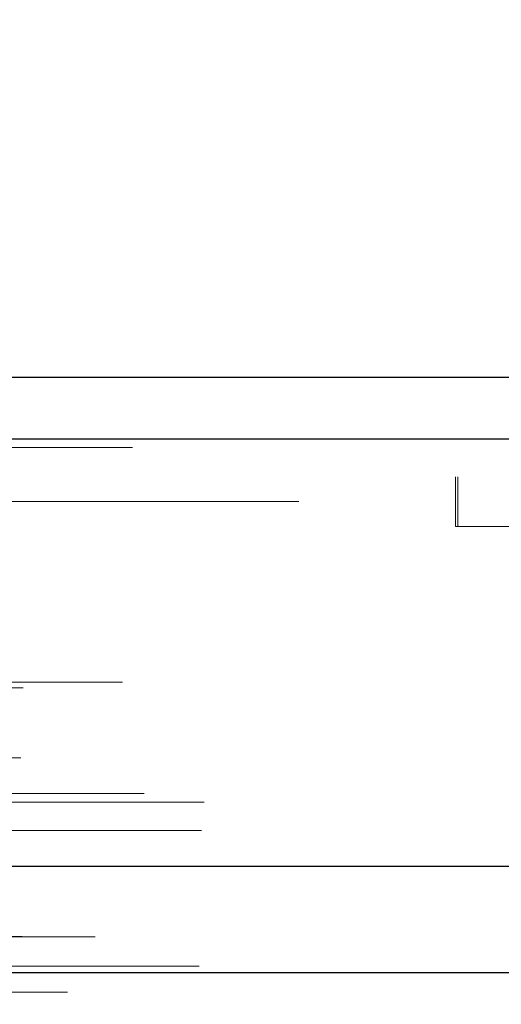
# Model space of a CAD drawing. Header units: inches. Extents: x 0.2 to 10.8, y 0.2 to 8.2.
# Tile 24 of 176: x 4.2885 to 4.3233, y 1.9934 to 2.0647. Entities that reach past the tile are written whole.
import ezdxf

# ---------------------------------------------------------------- set-up
doc = ezdxf.new("R2010")
doc.units = ezdxf.units.IN
doc.header["$MEASUREMENT"] = 0
doc.linetypes.add('HIDDEN', pattern=[0.07500000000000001, 0.05, -0.025])
doc.layers.add('DIMENSIONS', color=140, linetype='Continuous')
doc.styles.add('SLDTEXTSTYLE0', font='TXT', dxfattribs={"width": 0.7})
doc.dimstyles.new('SLDDIMSTYLE0', dxfattribs={"dimtxt": 0.0849609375, "dimasz": 0.13, "dimexe": 0, "dimexo": 0.0625, "dimgap": 0.021240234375, "dimtad": 0, "dimtih": 1, "dimtoh": 1, "dimlfac": 20, "dimrnd": 1e-09, "dimzin": 12, "dimdsep": 46, "dimtxsty": 'SLDTEXTSTYLE0', "dimsah": 1, "dimcen": 0.09, "dimadec": 0, "dimazin": 3, "dimtfac": 1, "dimtofl": 0, "dimtmove": 0, "dimatfit": 3, "dimfxl": 0, "dimfrac": 2, "dimtolj": 1, "dimtzin": 12, "dimarcsym": 0})

# ---------------------------------------------------------------- blocks, each defined once
blk = doc.blocks.new('_D_28')
at = {"layer": 'DIMENSIONS'}
for p, q in [((3.191375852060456, 2.040345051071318), (3.191375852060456, 2.369046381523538)), ((4.868275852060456, 2.040345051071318), (4.868275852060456, 2.369046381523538)), ((3.191375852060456, 2.244046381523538), (3.735353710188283, 2.244046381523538)), ((3.850485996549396, 2.244046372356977), (3.821955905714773, 2.244046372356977)), ((3.821955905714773, 2.244046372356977), (3.821955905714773, 2.109015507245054)), ((4.173634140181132, 2.244046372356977), (4.202164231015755, 2.244046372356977)), ((4.202164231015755, 2.244046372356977), (4.202164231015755, 2.109015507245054)), ((4.868275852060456, 2.244046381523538), (4.288766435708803, 2.244046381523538)), ((3.821955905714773, 2.109015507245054), (3.850485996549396, 2.109015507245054)), ((4.202164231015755, 2.109015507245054), (4.173634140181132, 2.109015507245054))]:
    blk.add_line(p, q, dxfattribs=at)
for points in [[(3.191375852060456, 2.244046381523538), (3.321375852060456, 2.224046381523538), (3.321375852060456, 2.264046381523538)], [(4.868275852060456, 2.244046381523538), (4.738275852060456, 2.264046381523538), (4.738275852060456, 2.224046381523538)]]:
    blk.add_solid(points, dxfattribs=at)
at = {"layer": 'DIMENSIONS', "char_height": 0.08333333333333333, "attachment_point": 1, "style": 'SLDTEXTSTYLE0'}
for s, insert in [('33.54', (3.850485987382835, 2.370488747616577)), ('851.9', (3.850485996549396, 2.216437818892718))]:
    blk.add_mtext(s, dxfattribs=dict(at, insert=insert))

msp = doc.modelspace()

# ---------------------------------------------------------------- linework, layer by layer
at = {"color": 7, "linetype": 'Continuous', "lineweight": 25}
for p, q in [((3.164732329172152, 2.038801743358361), (4.894911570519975, 2.038801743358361)), ((3.162965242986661, 2.034339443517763), (4.896678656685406, 2.034339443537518)), ((3.157514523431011, 2.003426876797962), (4.902129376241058, 2.003426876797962)), ((3.191971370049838, 1.99574505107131), (4.867680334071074, 1.99574505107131))]:
    msp.add_line(p, q, dxfattribs=at)
at = {"color": 7, "linetype": 'HIDDEN', "lineweight": 18}
for p, q in [((3.164732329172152, 2.035201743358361), (4.894911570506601, 2.035201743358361)), ((4.896678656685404, 2.034339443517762), (3.16296524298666, 2.034339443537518)), ((3.16296524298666, 2.033714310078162), (4.896678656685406, 2.033714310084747)), ((4.896678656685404, 2.033714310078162), (3.16296524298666, 2.033714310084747)), ((4.850963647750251, 2.031601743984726), (3.208713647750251, 2.031601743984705)), ((4.320023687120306, 2.031601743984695), (4.320023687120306, 2.028001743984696)), ((4.320203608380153, 2.031601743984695), (4.320203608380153, 2.028001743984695)), ((3.208713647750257, 2.029801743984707), (4.850963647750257, 2.029801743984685)), ((3.208713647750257, 2.029801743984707), (4.850963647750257, 2.029801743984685)), ((4.850963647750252, 2.029801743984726), (3.208713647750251, 2.029801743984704)), ((4.850963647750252, 2.029801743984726), (3.208713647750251, 2.029801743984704)), ((4.320203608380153, 2.028001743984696), (4.320023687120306, 2.028001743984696)), ((4.387903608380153, 2.028001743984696), (4.320203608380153, 2.028001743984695)), ((3.165231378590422, 2.021709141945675), (4.894412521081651, 2.021709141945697)), ((3.165669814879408, 2.021968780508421), (4.893974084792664, 2.021968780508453)), ((3.170300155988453, 2.021468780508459), (4.889343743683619, 2.021468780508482)), ((3.170300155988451, 2.021468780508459), (4.889343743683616, 2.021468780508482)), ((3.170300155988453, 2.019949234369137), (4.889343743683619, 2.019949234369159)), ((3.172319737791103, 2.017364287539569), (4.887324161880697, 2.017364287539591)), ((4.895954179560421, 2.016750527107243), (3.16368902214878, 2.016750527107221)), ((3.161268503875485, 2.016049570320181), (4.898375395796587, 2.016049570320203)), ((3.164449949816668, 2.015698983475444), (4.895193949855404, 2.015698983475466)), ((3.170300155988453, 2.016328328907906), (4.889343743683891, 2.016328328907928)), ((4.888784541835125, 2.016332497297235), (3.170851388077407, 2.016332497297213)), ((3.161735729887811, 2.015174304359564), (4.897902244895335, 2.015174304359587)), ((3.170300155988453, 2.014261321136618), (4.889343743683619, 2.01426132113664)), ((3.17375908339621, 2.014070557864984), (4.885879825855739, 2.014070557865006)), ((3.172877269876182, 2.011666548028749), (4.886766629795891, 2.011666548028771)), ((3.172877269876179, 2.011666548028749), (4.886766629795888, 2.011666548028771)), ((4.888600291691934, 2.011261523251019), (3.171043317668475, 2.011261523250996)), ((3.173303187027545, 2.009427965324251), (4.886338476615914, 2.009427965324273)), ((4.897521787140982, 2.008685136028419), (3.162121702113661, 2.008685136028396)), ((3.170300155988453, 2.008758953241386), (4.889343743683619, 2.008758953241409)), ((3.170300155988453, 2.008055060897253), (4.889343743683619, 2.008055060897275)), ((3.201869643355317, 2.008055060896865), (4.889343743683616, 2.008055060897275)), ((3.158530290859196, 2.007244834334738), (4.901113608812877, 2.00724483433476)), ((3.163058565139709, 2.007263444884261), (4.896585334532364, 2.007263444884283)), ((3.170550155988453, 2.007805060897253), (4.889093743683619, 2.007805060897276)), ((3.159321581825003, 2.006675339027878), (4.900321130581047, 2.006675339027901)), ((3.155489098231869, 2.00596218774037), (4.904154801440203, 2.005962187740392)), ((3.155489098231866, 2.00596218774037), (4.904154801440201, 2.005962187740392)), ((4.90167340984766, 2.006012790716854), (3.157970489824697, 2.006012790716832)), ((3.170300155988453, 2.005805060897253), (4.889343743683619, 2.005805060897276)), ((3.170300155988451, 2.005805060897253), (4.889343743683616, 2.005805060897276)), ((3.170550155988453, 2.006055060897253), (4.889093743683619, 2.006055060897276)), ((3.157916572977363, 2.005707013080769), (4.90172732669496, 2.005707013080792)), ((3.170300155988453, 2.004560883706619), (4.889343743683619, 2.004560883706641)), ((3.170300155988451, 2.004560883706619), (4.889343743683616, 2.004560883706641)), ((3.161358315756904, 2.003652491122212), (4.898285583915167, 2.003652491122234)), ((3.161358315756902, 2.003652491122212), (4.898285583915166, 2.003652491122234)), ((3.170800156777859, 2.004055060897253), (4.888843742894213, 2.004055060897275)), ((3.170800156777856, 2.004055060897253), (4.888843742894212, 2.004055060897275)), ((3.174448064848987, 2.004012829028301), (4.885195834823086, 2.004012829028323)), ((3.174448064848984, 2.004012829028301), (4.885195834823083, 2.004012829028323)), ((3.174911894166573, 2.003684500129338), (4.884732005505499, 2.00368450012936)), ((3.174911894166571, 2.003684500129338), (4.884732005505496, 2.00368450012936)), ((4.876863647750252, 2.004201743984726), (3.182813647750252, 2.004201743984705)), ((3.160780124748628, 2.003381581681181), (4.898863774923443, 2.003381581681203)), ((3.160905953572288, 2.003365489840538), (4.898737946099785, 2.00336548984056)), ((3.157514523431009, 2.002801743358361), (4.902129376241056, 2.002801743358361)), ((3.17736616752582, 1.996969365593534), (4.882277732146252, 1.996969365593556)), ((3.176928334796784, 1.994493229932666), (4.882701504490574, 1.994493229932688)), ((3.170027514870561, 1.994058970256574), (4.889616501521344, 1.994058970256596)), ((3.191971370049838, 1.994315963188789), (4.867680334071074, 1.994315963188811))]:
    msp.add_line(p, q, dxfattribs=at)
at = {"color": 7, "linetype": 'HIDDEN', "lineweight": 18, "flags": 128}
for points in [[(4.893973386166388, 1.998330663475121), (4.043737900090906, 1.998330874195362), (3.165675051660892, 1.998330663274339)], [(4.888711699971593, 1.998341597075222), (4.043737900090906, 1.998341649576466), (3.170932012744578, 1.998341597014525)], [(4.901493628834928, 1.996206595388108), (3.993261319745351, 1.996206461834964), (3.158146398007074, 1.996206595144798)], [(4.901492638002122, 1.996206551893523), (4.100998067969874, 1.996204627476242), (3.158147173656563, 1.996206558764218)], [(3.176943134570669, 1.994493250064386), (4.015903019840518, 1.994493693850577), (4.882716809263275, 1.994493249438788)]]:
    msp.add_lwpolyline(points, dxfattribs=at)

# ---------------------------------------------------------------- dimensions: what is measured, and where the dimension line sits
at = {"layer": 'DIMENSIONS'}
dim = msp.add_linear_dim(base=(4.868275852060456, 2.244046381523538), p1=(3.191375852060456, 1.990345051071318), p2=(4.868275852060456, 1.990345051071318), dimstyle='SLDDIMSTYLE0', dxfattribs=at)
dim.commit()
dim.dimension.update_dxf_attribs({"geometry": '_D_28', "text_midpoint": (4.012060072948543, 2.244046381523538), "dimtype": 160})

doc.saveas('drawing.dxf')
